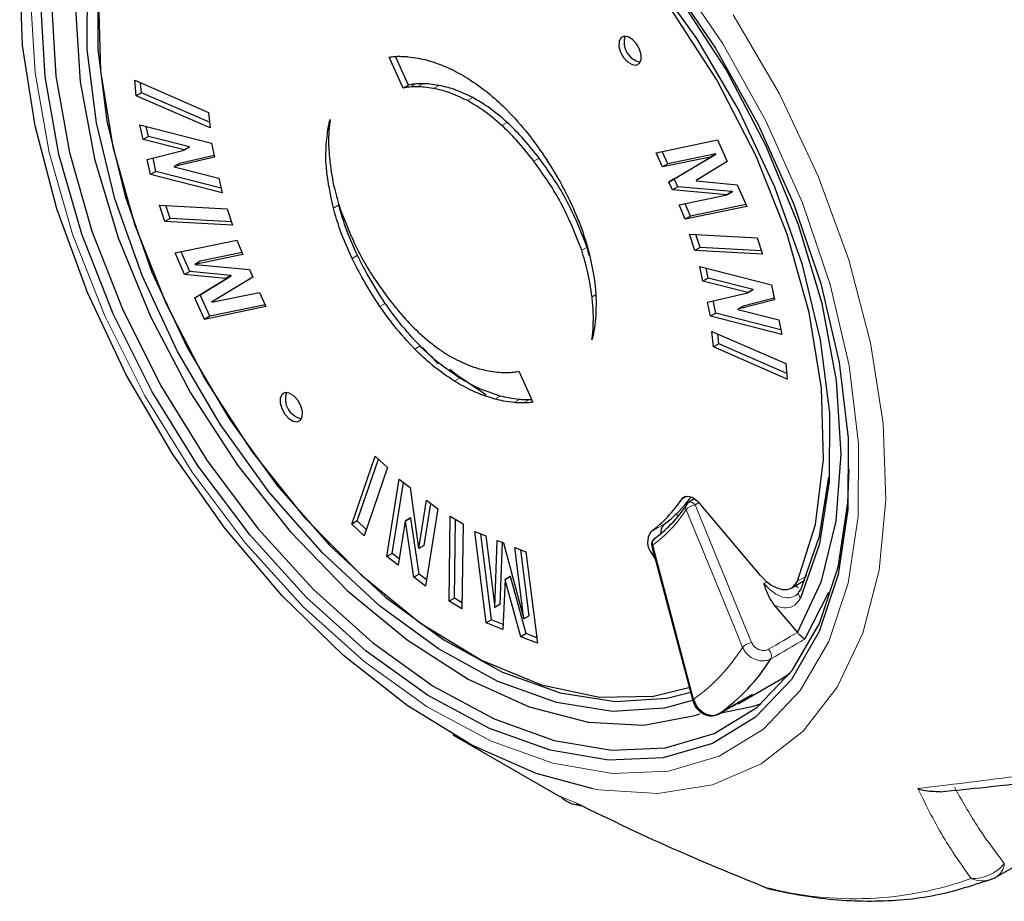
# Model space of a CAD drawing. Header units: millimetres. Extents: x 1 to 419, y 2 to 295.
# Tile 10 of 59: x 57.72 to 62.96, y 74.8 to 79.48. Entities that reach past the tile are written whole.
import ezdxf

# ---------------------------------------------------------------- set-up
doc = ezdxf.new("R2010")
doc.units = ezdxf.units.MM

msp = doc.modelspace()

# ---------------------------------------------------------------- linework, layer by layer
at = {"color": 7, "linetype": 'Continuous', "lineweight": 25}
for p, q in [((59.7606, 79.1199), (59.686, 79.2854)), ((59.7888, 79.1362), (59.7202, 79.2887)), ((58.3414, 79.0792), (58.3331, 79.1618)), ((58.3331, 79.1618), (58.7253, 78.9912)), ((58.3696, 79.0955), (58.3644, 79.1482)), ((59.7888, 79.1362), (59.7606, 79.1199)), ((58.3696, 79.0955), (58.3414, 79.0792)), ((58.7337, 78.9086), (58.3414, 79.0792)), ((58.7306, 78.9386), (58.3696, 79.0955)), ((58.7253, 78.9912), (58.7337, 78.9086)), ((58.361, 78.924), (58.7415, 78.8275)), ((58.3775, 78.8463), (58.361, 78.924)), ((58.4058, 78.8626), (58.3945, 78.9155)), ((58.4058, 78.8626), (58.3775, 78.8463)), ((58.6235, 78.8074), (58.4058, 78.8626)), ((58.5952, 78.7911), (58.3775, 78.8463)), ((58.6235, 78.8074), (58.5952, 78.7911)), ((58.6238, 78.806), (58.5955, 78.7897)), ((58.6238, 78.806), (58.6235, 78.8074)), ((58.7415, 78.8275), (58.7575, 78.7526)), ((61.1056, 78.7763), (61.4325, 78.8442)), ((61.4325, 78.8442), (61.4826, 78.73)), ((58.4001, 78.7401), (58.5955, 78.7897)), ((58.4454, 78.6766), (58.4303, 78.7477)), ((58.7575, 78.7526), (58.5431, 78.7032)), ((58.7555, 78.7619), (58.5714, 78.7195)), ((58.5955, 78.7897), (58.5952, 78.7911)), ((61.1388, 78.7006), (61.1056, 78.7763)), ((61.1671, 78.7169), (61.1381, 78.783)), ((61.3942, 78.7537), (61.1388, 78.7006)), ((61.4225, 78.77), (61.1671, 78.7169)), ((61.174, 78.6208), (61.3948, 78.7523)), ((61.2022, 78.6371), (61.4231, 78.7686)), ((61.4225, 78.77), (61.3942, 78.7537)), ((61.3948, 78.7523), (61.3942, 78.7537)), ((61.4231, 78.7686), (61.3948, 78.7523)), ((61.4231, 78.7686), (61.4225, 78.77)), ((58.4171, 78.6603), (58.4001, 78.7401)), ((58.5714, 78.7195), (58.5431, 78.7032)), ((58.5431, 78.7032), (58.5434, 78.7018)), ((58.5434, 78.7018), (58.7812, 78.6415)), ((61.1671, 78.7169), (61.1388, 78.7006)), ((61.4826, 78.73), (61.3187, 78.6287)), ((58.4454, 78.6766), (58.4171, 78.6603)), ((58.7977, 78.5638), (58.4171, 78.6603)), ((58.7924, 78.5886), (58.4454, 78.6766)), ((58.7812, 78.6415), (58.7977, 78.5638)), ((61.2022, 78.6371), (61.174, 78.6208)), ((61.1924, 78.5787), (61.174, 78.6208)), ((61.2207, 78.5951), (61.1924, 78.5787)), ((61.2207, 78.5951), (61.2022, 78.6371)), ((61.5105, 78.5697), (61.2207, 78.5951)), ((61.3187, 78.6287), (61.3193, 78.6273)), ((61.3193, 78.6273), (61.5374, 78.6053)), ((61.5374, 78.6053), (61.5876, 78.4912)), ((61.4822, 78.5533), (61.1924, 78.5787)), ((61.2275, 78.4989), (61.4828, 78.552)), ((61.5105, 78.5697), (61.4822, 78.5533)), ((61.4828, 78.552), (61.4822, 78.5533)), ((61.5111, 78.5683), (61.4828, 78.552)), ((61.5111, 78.5683), (61.5105, 78.5697)), ((58.493, 78.4107), (58.4651, 78.4982)), ((58.4651, 78.4982), (58.8253, 78.4782)), ((58.5213, 78.427), (58.4992, 78.4963)), ((61.2607, 78.4232), (61.2275, 78.4989)), ((61.289, 78.4396), (61.26, 78.5056)), ((61.5876, 78.4912), (61.2607, 78.4232)), ((61.5834, 78.5007), (61.289, 78.4396)), ((58.8253, 78.4782), (58.8532, 78.3906)), ((61.289, 78.4396), (61.2607, 78.4232)), ((58.5213, 78.427), (58.493, 78.4107)), ((58.8532, 78.3906), (58.493, 78.4107)), ((58.8474, 78.4088), (58.5213, 78.427)), ((61.2827, 78.344), (61.6429, 78.3239)), ((61.3107, 78.2565), (61.2827, 78.344)), ((61.3389, 78.2728), (61.3168, 78.3421)), ((58.5483, 78.2435), (58.8752, 78.3114)), ((58.8752, 78.3114), (58.9084, 78.2357)), ((60.7504, 78.2308), (60.7383, 78.274)), ((61.3389, 78.2728), (61.3107, 78.2565)), ((61.6651, 78.2546), (61.3389, 78.2728)), ((61.6429, 78.3239), (61.6709, 78.2364)), ((58.5985, 78.1293), (58.5483, 78.2435)), ((58.6268, 78.1456), (58.5808, 78.2502)), ((58.9084, 78.2357), (58.6531, 78.1827)), ((58.9042, 78.2453), (58.6814, 78.199)), ((61.6709, 78.2364), (61.3107, 78.2565)), ((58.6814, 78.199), (58.6531, 78.1827)), ((58.6531, 78.1827), (58.6537, 78.1813)), ((58.6537, 78.1813), (58.9435, 78.1559)), ((61.3382, 78.1709), (61.7188, 78.0744)), ((61.3548, 78.0931), (61.3382, 78.1709)), ((58.6268, 78.1456), (58.5985, 78.1293)), ((58.8166, 78.1074), (58.5985, 78.1293)), ((58.8449, 78.1237), (58.6268, 78.1456)), ((58.6816, 78.0209), (58.8456, 78.1223)), ((58.8449, 78.1237), (58.8166, 78.1074)), ((58.8456, 78.1223), (58.8173, 78.1059)), ((58.8456, 78.1223), (58.8449, 78.1237)), ((58.9435, 78.1559), (58.962, 78.1139)), ((61.383, 78.1094), (61.3718, 78.1624)), ((58.6533, 78.0046), (58.8173, 78.1059)), ((58.962, 78.1139), (58.7411, 77.9823)), ((58.8173, 78.1059), (58.8166, 78.1074)), ((61.383, 78.1094), (61.3548, 78.0931)), ((61.5925, 78.0329), (61.3548, 78.0931)), ((61.6208, 78.0492), (61.383, 78.1094)), ((61.7188, 78.0744), (61.7358, 77.9946)), ((58.6816, 78.0209), (58.6533, 78.0046)), ((58.7318, 77.9067), (58.6816, 78.0209)), ((58.7418, 77.981), (58.9971, 78.034)), ((58.9971, 78.034), (59.0303, 77.9583)), ((61.3784, 77.9821), (61.5928, 78.0315)), ((61.6208, 78.0492), (61.5925, 78.0329)), ((61.5928, 78.0315), (61.5925, 78.0329)), ((61.6211, 78.0478), (61.5928, 78.0315)), ((61.6211, 78.0478), (61.6208, 78.0492)), ((58.7035, 77.8904), (58.6533, 78.0046)), ((59.0303, 77.9583), (58.7035, 77.8904)), ((59.0261, 77.9679), (58.7318, 77.9067)), ((58.7411, 77.9823), (58.7418, 77.981)), ((61.3944, 77.9071), (61.3784, 77.9821)), ((61.4227, 77.9235), (61.4087, 77.9891)), ((61.7358, 77.9946), (61.5404, 77.945)), ((61.5687, 77.9613), (61.5404, 77.945)), ((61.7339, 78.0033), (61.5687, 77.9613)), ((58.7318, 77.9067), (58.7035, 77.8904)), ((61.4227, 77.9235), (61.3944, 77.9071)), ((61.7749, 77.8107), (61.3944, 77.9071)), ((61.7696, 77.8355), (61.4227, 77.9235)), ((61.5404, 77.945), (61.5407, 77.9436)), ((61.5407, 77.9436), (61.7584, 77.8884)), ((61.7584, 77.8884), (61.7749, 77.8107)), ((61.4023, 77.8261), (61.7945, 77.6555)), ((61.4106, 77.7435), (61.4023, 77.8261)), ((61.4389, 77.7598), (61.4336, 77.8125)), ((61.4389, 77.7598), (61.4106, 77.7435)), ((61.7998, 77.6028), (61.4389, 77.7598)), ((61.8028, 77.5729), (61.4106, 77.7435)), ((61.7945, 77.6555), (61.8028, 77.5729)), ((60.3753, 77.6148), (60.4498, 77.4494)), ((60.1875, 77.4981), (60.2027, 77.4893)), ((60.4439, 77.4625), (60.4288, 77.462)), ((59.4882, 76.8021), (59.6124, 77.1637)), ((59.5165, 76.8184), (59.6295, 77.1473)), ((59.6124, 77.1637), (59.6769, 77.1019)), ((59.6769, 77.1019), (59.5527, 76.7402)), ((59.6739, 76.6292), (59.7398, 77.0412)), ((59.7022, 76.6455), (59.7626, 77.0236)), ((59.7398, 77.0412), (59.798, 76.9962)), ((59.798, 76.9962), (59.8422, 76.6729)), ((62.9154, 74.9268), (66.6051, 77.01)), ((59.8433, 76.6721), (59.8844, 76.9295)), ((59.8715, 76.6884), (59.9073, 76.9118)), ((59.8844, 76.9295), (59.9448, 76.8828)), ((61.3097, 76.9363), (61.279, 76.9175)), ((61.6607, 76.5287), (61.3362, 76.9127)), ((59.9448, 76.8828), (59.879, 76.4708)), ((59.5165, 76.8184), (59.4882, 76.8021)), ((59.5639, 76.7729), (59.5165, 76.8184)), ((59.772, 76.8182), (59.7343, 76.5825)), ((59.8003, 76.8345), (59.772, 76.8182)), ((59.7731, 76.8174), (59.772, 76.8182)), ((59.8014, 76.8337), (59.7731, 76.8174)), ((59.8169, 76.5187), (59.7731, 76.8174)), ((59.8014, 76.8337), (59.8003, 76.8345)), ((59.8452, 76.535), (59.8014, 76.8337)), ((60.0045, 76.3911), (60.0109, 76.8438)), ((60.0109, 76.8438), (60.0788, 76.8033)), ((60.0328, 76.4075), (60.0387, 76.8272)), ((59.5527, 76.7402), (59.4882, 76.8021)), ((60.0788, 76.8033), (60.0724, 76.3507)), ((60.1409, 76.7622), (60.1993, 76.739)), ((60.2021, 76.2759), (60.1409, 76.7622)), ((60.2304, 76.2923), (60.1728, 76.7495)), ((60.1993, 76.739), (60.2471, 76.3592)), ((60.2482, 76.3588), (60.2609, 76.7146)), ((60.2609, 76.7146), (60.2934, 76.7018)), ((60.2765, 76.3751), (60.2882, 76.7038)), ((60.2934, 76.7018), (60.4018, 76.2979)), ((61.0978, 76.7263), (61.0997, 76.7275)), ((59.8422, 76.6729), (59.8433, 76.6721)), ((59.8715, 76.6884), (59.8433, 76.6721)), ((60.355, 76.6773), (60.4134, 76.6542)), ((60.4029, 76.2975), (60.355, 76.6773)), ((60.4311, 76.3138), (60.387, 76.6647)), ((60.4134, 76.6542), (60.4747, 76.1679)), ((59.7022, 76.6455), (59.6739, 76.6292)), ((59.7343, 76.5825), (59.6739, 76.6292)), ((59.7398, 76.6165), (59.7022, 76.6455)), ((61.0832, 76.6443), (61.1008, 76.6153)), ((59.8452, 76.535), (59.8169, 76.5187)), ((59.879, 76.4708), (59.8169, 76.5187)), ((59.8844, 76.5047), (59.8452, 76.535)), ((60.3021, 76.5064), (60.2903, 76.241)), ((60.3303, 76.5227), (60.3021, 76.5064)), ((60.3031, 76.5059), (60.3021, 76.5064)), ((60.3314, 76.5223), (60.3031, 76.5059)), ((60.3865, 76.2029), (60.3031, 76.5059)), ((60.3314, 76.5223), (60.3303, 76.5227)), ((60.4148, 76.2192), (60.3314, 76.5223)), ((61.8264, 76.4622), (61.8971, 76.503)), ((60.0328, 76.4075), (60.0045, 76.3911)), ((60.0724, 76.3507), (60.0045, 76.3911)), ((60.0728, 76.3836), (60.0328, 76.4075)), ((62.0216, 76.438), (61.8971, 76.191)), ((60.2471, 76.3592), (60.2482, 76.3588)), ((60.2765, 76.3751), (60.2482, 76.3588)), ((61.7338, 76.3713), (61.8569, 76.2256)), ((60.2304, 76.2923), (60.2021, 76.2759)), ((60.2915, 76.268), (60.2304, 76.2923)), ((60.4018, 76.2979), (60.4029, 76.2975)), ((60.4311, 76.3138), (60.4029, 76.2975)), ((60.2903, 76.241), (60.2021, 76.2759)), ((60.4148, 76.2192), (60.3865, 76.2029)), ((60.4747, 76.1679), (60.3865, 76.2029)), ((60.471, 76.1969), (60.4148, 76.2192)), ((61.8569, 76.2256), (61.8571, 76.2254)), ((61.542, 75.8466), (61.7683, 75.9773)), ((61.6187, 75.8959), (61.4588, 75.8038)), ((60.0241, 75.6817), (60.5936, 75.3528)), ((60.5944, 75.3543), (60.6053, 75.3497))]:
    msp.add_line(p, q, dxfattribs=at)
at = {"color": 8, "linetype": 'Continuous', "lineweight": 18}
for p, q in [((59.8246, 79.1419), (59.7964, 79.1256)), ((59.865, 79.1433), (59.8368, 79.127)), ((59.9503, 79.1343), (59.9221, 79.118)), ((60.1309, 79.0696), (60.1026, 79.0533)), ((59.3689, 78.9067), (59.3602, 78.9017)), ((60.3136, 78.9378), (60.2853, 78.9215)), ((60.4838, 78.7475), (60.4555, 78.7311)), ((59.4178, 78.4987), (59.3895, 78.4824)), ((60.7383, 78.274), (60.71, 78.2577)), ((59.5173, 78.2311), (59.489, 78.2148)), ((60.7835, 78.0201), (60.7649, 78.0094)), ((59.6651, 77.9754), (59.6368, 77.9591)), ((59.8503, 77.7488), (59.822, 77.7325)), ((59.9473, 77.6544), (59.8628, 77.7413)), ((60.0617, 77.5781), (60.0334, 77.5618)), ((60.2767, 77.4826), (60.2484, 77.4663)), ((60.3792, 77.4643), (60.3509, 77.4479)), ((60.4288, 77.462), (60.4005, 77.4457)), ((61.269, 76.9505), (61.2416, 76.9347)), ((61.3323, 76.9164), (61.3126, 76.9043)), ((61.2161, 76.8594), (61.2194, 76.839)), ((61.3126, 76.9043), (61.6133, 76.1722)), ((61.0779, 76.7612), (61.1486, 76.802)), ((61.0918, 76.6493), (61.0832, 76.6443)), ((61.6794, 76.4852), (61.6967, 76.4959)), ((61.8576, 76.4985), (61.9077, 76.5274)), ((60.6053, 75.3497), (60.6819, 75.3175))]:
    msp.add_line(p, q, dxfattribs=at)
at = {"color": 7, "linetype": 'Continuous', "lineweight": 25, "flags": 128}
for points in [[(61.8571, 76.2254), (61.9848, 76.4974), (62.0632, 76.8169), (62.0903, 77.1757), (62.0653, 77.5649), (61.989, 77.9743), (61.8633, 78.3935), (61.6913, 78.8119), (61.4775, 79.2187), (61.2274, 79.6035), (60.9473, 79.9566), (60.6443, 80.2689), (60.3263, 80.5323), (60.0013, 80.7403), (59.6777, 80.8875), (59.3636, 80.9701), (59.0672, 80.986), (58.796, 80.9348), (58.5569, 80.8178)], [(58.7086, 80.8125), (58.9574, 80.8952), (59.2342, 80.9129), (59.5321, 80.8653), (59.8433, 80.7535), (60.1598, 80.5804), (60.4737, 80.3505), (60.7768, 80.0696), (61.0615, 79.7449), (61.3203, 79.3847), (61.5467, 78.9983), (61.7349, 78.5955), (61.88, 78.1867), (61.9784, 77.7823), (62.0276, 77.3926), (62.0262, 77.0277), (61.9743, 76.6969), (61.8732, 76.4086)], [(61.8576, 76.4985), (61.9532, 76.7997), (61.996, 77.1449), (61.9848, 77.5244), (61.9199, 77.9275), (61.803, 78.3429), (61.6375, 78.759), (61.428, 79.1641), (61.1804, 79.5469), (60.9016, 79.8966), (60.5995, 80.2035), (60.2824, 80.4589), (59.9594, 80.6556), (59.6393, 80.7883), (59.3313, 80.8531), (59.044, 80.8482), (58.7853, 80.7737)], [(60.77, 75.3942), (60.4682, 75.4752), (60.1262, 75.6254), (59.782, 75.8363), (59.4432, 76.1032), (59.1174, 76.4201), (58.8118, 76.7799), (58.5334, 77.1746), (58.2882, 77.5955), (58.0818, 78.033), (57.9189, 78.4774), (57.8029, 78.9188), (57.7366, 79.3473), (57.7214, 79.7533), (57.7577, 80.1279), (57.8446, 80.4625), (57.8728, 80.5362)], [(58.1474, 80.2866), (58.1228, 80.221), (58.0444, 79.9015), (58.0174, 79.5426), (58.0423, 79.1535), (58.1186, 78.744), (58.2443, 78.3248), (58.4163, 77.9064), (58.6301, 77.4996), (58.8802, 77.1148), (59.1603, 76.7617), (59.4633, 76.4495), (59.7813, 76.186), (60.1063, 75.978), (60.4299, 75.8309), (60.744, 75.7483), (61.0404, 75.7324), (61.3116, 75.7836), (61.3382, 75.7927)], [(61.3037, 75.8652), (61.1503, 75.8232), (60.8734, 75.8054), (60.5756, 75.8531), (60.2644, 75.9648), (59.9478, 76.1379), (59.6339, 76.3678), (59.3308, 76.6488), (59.0462, 76.9735), (58.7873, 77.3336), (58.5609, 77.72), (58.3728, 78.1228), (58.2276, 78.5316), (58.1292, 78.9361), (58.0801, 79.3257), (58.0815, 79.6906), (58.1333, 80.0214), (58.2049, 80.2427)], [(58.2515, 80.2129), (58.1886, 80.0137), (58.1374, 79.6876), (58.1361, 79.3279), (58.1845, 78.9439), (58.2815, 78.5452), (58.4246, 78.1422), (58.6101, 77.7452), (58.8332, 77.3643), (59.0884, 77.0093), (59.3689, 76.6892), (59.6677, 76.4123), (59.9771, 76.1857), (60.2891, 76.0151), (60.5959, 75.9049), (60.8895, 75.8579), (61.1624, 75.8754), (61.2903, 75.9088)], [(58.2641, 80.2026), (58.1827, 79.9349), (58.1399, 79.5897), (58.1511, 79.2103), (58.2161, 78.8072), (58.3329, 78.3918), (58.4984, 77.9757), (58.7079, 77.5706), (58.9555, 77.1878), (59.2343, 76.838), (59.5364, 76.5312), (59.8535, 76.2758), (60.1765, 76.079), (60.4966, 75.9464), (60.8046, 75.8816), (61.0919, 75.8865), (61.2867, 75.935)], [(61.1608, 79.7151), (61.4215, 79.3327), (61.6485, 78.9265), (61.8364, 78.506), (61.9809, 78.0811), (62.0786, 77.6618), (62.1272, 77.2579), (62.1255, 76.8789), (62.0736, 76.5336), (61.9727, 76.2301), (61.8252, 75.9755), (61.6345, 75.7759), (61.4051, 75.6359), (61.1423, 75.5587), (60.8524, 75.5463), (60.5421, 75.5988), (60.2187, 75.715), (59.8898, 75.8923), (59.563, 76.1264), (59.2462, 76.4119), (58.9465, 76.7421), (58.6712, 77.1092), (58.4267, 77.5047), (58.2186, 77.9193), (58.0518, 78.3432), (57.9304, 78.7665), (57.857, 79.1793), (57.8335, 79.572)], [(57.8901, 79.5718), (57.9133, 79.1843), (57.9857, 78.7769), (58.1055, 78.3592), (58.2701, 77.9409), (58.4754, 77.5318), (58.7168, 77.1415), (58.9885, 76.7792), (59.2841, 76.4533), (59.5969, 76.1716), (59.9193, 75.9405), (60.2439, 75.7656), (60.563, 75.6509), (60.8692, 75.5991), (61.1553, 75.6114), (61.4146, 75.6875), (61.641, 75.8257), (61.8292, 76.0227), (61.9748, 76.2739), (62.0744, 76.5734), (62.1256, 76.9141), (62.1327, 77.0938)], [(60.918, 79.3876), (60.9085, 79.3683), (60.9079, 79.3416), (60.9164, 79.3115), (60.9325, 79.2825), (60.954, 79.2592), (60.9774, 79.2449), (60.9993, 79.242), (61.0163, 79.2509), (61.0258, 79.2702), (61.0264, 79.2969), (61.018, 79.327), (61.0018, 79.356), (60.9804, 79.3793), (60.9569, 79.3936), (60.935, 79.3965), (60.918, 79.3876)], [(60.1875, 77.4981), (60.0467, 77.5936), (60.0095, 77.6237)], [(59.1163, 77.4918), (59.1068, 77.4726), (59.1062, 77.4458), (59.1146, 77.4157), (59.1308, 77.3867), (59.1522, 77.3634), (59.1757, 77.3492), (59.1975, 77.3463), (59.2145, 77.3551), (59.2241, 77.3744), (59.2246, 77.4011), (59.2162, 77.4312), (59.2001, 77.4602), (59.1786, 77.4835), (59.1552, 77.4978), (59.1333, 77.5007), (59.1163, 77.4918)], [(61.875, 76.4525), (61.9746, 76.7367), (62.0248, 77.051)], [(61.2416, 76.9347), (61.2494, 76.9432), (61.2591, 76.9486), (61.2706, 76.9506), (61.2832, 76.9493), (61.2966, 76.9445), (61.3102, 76.9367), (61.3236, 76.9259), (61.3362, 76.9127)], [(61.0827, 76.6836), (61.235, 76.1095), (61.3003, 75.8635)], [(61.6607, 76.5287), (61.6881, 76.5003), (61.7171, 76.4778), (61.7466, 76.4621), (61.7752, 76.454), (61.8016, 76.4537), (61.8248, 76.4613), (61.8437, 76.4764), (61.8576, 76.4985)], [(61.7683, 75.9773), (61.7889, 75.9895), (61.8182, 76.0082)], [(61.6651, 75.8457), (61.614, 75.8293), (61.4329, 75.7924)], [(61.688, 74.8702), (61.6852, 74.8694), (61.685, 74.8694)], [(61.688, 74.8702), (61.7008, 74.8643), (61.7141, 74.8603)]]:
    msp.add_lwpolyline(points, dxfattribs=at)
at = {"color": 8, "linetype": 'Continuous', "lineweight": 18, "flags": 128}
for points in [[(57.779, 79.6038), (57.8031, 79.2012), (57.8783, 78.7779), (58.0028, 78.3438), (58.1738, 77.9092), (58.3872, 77.4841), (58.6379, 77.0786), (58.9202, 76.7021), (59.2275, 76.3635), (59.5524, 76.0708), (59.8874, 75.8307), (60.2247, 75.6489), (60.5563, 75.5297), (60.8745, 75.4759), (61.1717, 75.4887), (61.4412, 75.5678), (61.6764, 75.7114), (61.8719, 75.9161), (62.0232, 76.1771), (62.1267, 76.4883), (62.1799, 76.8423), (62.1816, 77.231), (62.1318, 77.6452), (62.0317, 78.0751), (61.8835, 78.5108), (61.6907, 78.9419), (61.458, 79.3584), (61.1907, 79.7506)], [(61.5157, 79.5099), (61.7608, 79.089), (61.9672, 78.6515), (62.1302, 78.2071), (62.2461, 77.7657), (62.3124, 77.3372), (62.3276, 76.9312), (62.2914, 76.5566), (62.2045, 76.222), (62.0689, 75.9347), (61.8876, 75.7012), (61.6648, 75.5267), (61.4053, 75.415), (61.1149, 75.3688), (61.1149, 75.3688)], [(61.279, 76.9174), (61.2815, 76.9186), (61.286, 76.9194), (61.2911, 76.9189), (61.2965, 76.917), (61.302, 76.9139), (61.3074, 76.9096), (61.3126, 76.9043)], [(61.5655, 76.1461), (61.538, 76.2132), (61.4277, 76.4817), (61.2649, 76.8782)], [(61.0875, 76.6902), (61.1075, 76.615), (61.1873, 76.3142), (61.3052, 75.87)], [(61.1149, 75.3688), (60.8002, 75.389), (60.77, 75.3942)]]:
    msp.add_lwpolyline(points, dxfattribs=at)
at = {"color": 7, "linetype": 'Continuous', "lineweight": 25}
for centre, radius, start, end in [((61.043, 79.363), 0.1072, 161.6029, 258.3918), ((59.2412, 77.4672), 0.1072, 161.6029, 258.3918), ((60.6631, 77.3164), 0.693, 306.7661, 326.5872), ((60.6807, 77.298), 0.7078, 306.2965, 327.0567), ((60.7424, 77.3481), 0.6806, 306.6474, 323.8443), ((61.2999, 76.8833), 0.04, 121.4955, 146.6645), ((61.1546, 76.7061), 0.0944, 144.2696, 220.8384), ((61.1905, 76.7595), 0.0597, 134.541, 187.2302), ((61.1213, 76.6939), 0.04, 125.9729, 194.8634), ((61.8874, 76.4314), 0.0245, 120.3393, 151.7874), ((60.8169, 76.6579), 1.0661, 305.8519, 327.5013), ((62.8171, 75.1006), 0.2, 291.1303, 299.4446), ((61.7593, 75.0551), 0.2, 248.1896, 256.9284)]:
    msp.add_arc(centre, radius, start, end, dxfattribs=at)
at = {"color": 8, "linetype": 'Continuous', "lineweight": 18}
for centre, radius, start, end in [((60.6628, 77.2683), 0.7174, 306.2965, 327.0567), ((61.2912, 76.8902), 0.029, 148.65, 204.4338), ((61.3225, 76.8296), 0.0754, 97.5458, 139.843), ((61.1185, 76.7008), 0.0328, 129.1139, 198.9938), ((61.0905, 76.6829), 0.00785, 112.2091, 174.445), ((61.8935, 76.431), 0.0302, 156.5454, 227.8056), ((60.7085, 76.6936), 1.0171, 305.9253, 327.4279), ((61.6231, 76.0975), 0.0753, 97.5342, 139.8882), ((61.6693, 76.1008), 0.0493, 341.3522, 45.5426), ((61.3082, 75.8627), 0.00788, 112.1653, 174.3419), ((62.7875, 75.1383), 0.2212, 268.362, 320.036), ((62.8668, 75.0027), 0.0904, 302.4788, 355.9187), ((62.1584, 76.6635), 1.854, 255.3008, 289.6262), ((62.8391, 75.0486), 0.1436, 246.2072, 290.4231)]:
    msp.add_arc(centre, radius, start, end, dxfattribs=at)
for centre, major_axis, ratio, start_param, end_param in [((61.6871, 79.3158), (117.6211, 68.8798), 0.020194, 4.700706, 4.702007), ((61.6745, 79.2947), (117.6344, 68.9009), 0.020471, 4.700753, 4.702292)]:
    msp.add_ellipse(centre, major_axis=major_axis, ratio=ratio, start_param=start_param, end_param=end_param, dxfattribs=at)
at = {"color": 7, "linetype": 'Continuous', "lineweight": 25}
msp.add_ellipse((61.6745, 79.2947), major_axis=(115.27, 66.406), ratio=0.021932, start_param=4.697733, end_param=4.699272, dxfattribs=at)
for points, knots in [([(59.686, 79.2854), (59.6954, 79.2867), (59.7116, 79.2888), (59.7285, 79.2891), (59.7356, 79.2892)], [0, 0, 0, 0, 0.579312, 1, 1, 1, 1]), ([(59.7356, 79.2892), (59.7448, 79.2891), (59.7611, 79.289), (59.7778, 79.2876), (59.7852, 79.2869)], [0, 0, 0, 0, 0.561371, 1, 1, 1, 1]), ([(59.7852, 79.2869), (59.804, 79.2847), (59.8376, 79.2808), (59.8724, 79.2723), (59.8877, 79.2686)], [0, 0, 0, 0, 0.560266, 1, 1, 1, 1]), ([(59.8877, 79.2686), (59.9273, 79.2559), (59.9982, 79.2332), (60.0707, 79.1914), (60.1026, 79.1731)], [0, 0, 0, 0, 0.5596815, 1, 1, 1, 1]), ([(60.1026, 79.1731), (60.1431, 79.1458), (60.2153, 79.0973), (60.284, 79.0313), (60.3141, 79.0024)], [0, 0, 0, 0, 0.561129, 1, 1, 1, 1]), ([(59.7964, 79.1256), (59.7891, 79.1248), (59.7769, 79.1236), (59.7653, 79.121), (59.7606, 79.1199)], [0, 0, 0, 0, 0.593708, 1, 1, 1, 1]), ([(59.8246, 79.1419), (59.8174, 79.1412), (59.8052, 79.1399), (59.7936, 79.1373), (59.7888, 79.1362)], [0, 0, 0, 0, 0.593708, 1, 1, 1, 1]), ([(59.8368, 79.127), (59.8291, 79.127), (59.8154, 79.1271), (59.8022, 79.126), (59.7964, 79.1256)], [0, 0, 0, 0, 0.561752, 1, 1, 1, 1]), ([(59.865, 79.1433), (59.8574, 79.1433), (59.8437, 79.1434), (59.8305, 79.1423), (59.8246, 79.1419)], [0, 0, 0, 0, 0.561752, 1, 1, 1, 1]), ([(59.9221, 79.118), (59.9058, 79.1207), (59.8768, 79.1256), (59.849, 79.1266), (59.8368, 79.127)], [0, 0, 0, 0, 0.560407, 1, 1, 1, 1]), ([(59.9503, 79.1343), (59.9341, 79.1371), (59.9051, 79.1419), (59.8773, 79.1429), (59.865, 79.1433)], [0, 0, 0, 0, 0.560407, 1, 1, 1, 1]), ([(60.1026, 79.0533), (60.0682, 79.0698), (60.0068, 79.0993), (59.948, 79.1123), (59.9221, 79.118)], [0, 0, 0, 0, 0.559521, 1, 1, 1, 1]), ([(60.1309, 79.0696), (60.0965, 79.0861), (60.0351, 79.1156), (59.9763, 79.1286), (59.9503, 79.1343)], [0, 0, 0, 0, 0.559521, 1, 1, 1, 1]), ([(60.3136, 78.9378), (60.2799, 78.9668), (60.2198, 79.0184), (60.158, 79.054), (60.1309, 79.0696)], [0, 0, 0, 0, 0.561278, 1, 1, 1, 1]), ([(60.2853, 78.9215), (60.2516, 78.9504), (60.1915, 79.002), (60.1297, 79.0377), (60.1026, 79.0533)], [0, 0, 0, 0, 0.561278, 1, 1, 1, 1]), ([(59.3602, 78.9017), (59.3621, 78.9117), (59.3655, 78.9295), (59.37, 78.9465), (59.3719, 78.954)], [0, 0, 0, 0, 0.560451, 1, 1, 1, 1]), ([(59.3719, 78.954), (59.3676, 78.9135), (59.36, 78.8415), (59.3676, 78.7607), (59.371, 78.7253)], [0, 0, 0, 0, 0.5615293, 1, 1, 1, 1]), ([(60.3141, 79.0024), (60.3509, 78.9628), (60.4162, 78.8925), (60.474, 78.8113), (60.4993, 78.7758)], [0, 0, 0, 0, 0.5626192, 1, 1, 1, 1]), ([(59.3895, 78.4824), (59.3715, 78.5673), (59.3395, 78.7182), (59.3539, 78.8458), (59.3602, 78.9017)], [0, 0, 0, 0, 0.562743, 1, 1, 1, 1]), ([(60.4555, 78.7311), (60.425, 78.7698), (60.371, 78.8385), (60.3114, 78.8962), (60.2853, 78.9215)], [0, 0, 0, 0, 0.5630139, 1, 1, 1, 1]), ([(60.4838, 78.7475), (60.4533, 78.7861), (60.3993, 78.8548), (60.3397, 78.9126), (60.3136, 78.9378)], [0, 0, 0, 0, 0.5630139, 1, 1, 1, 1]), ([(60.7383, 78.274), (60.7014, 78.3678), (60.6355, 78.5351), (60.5301, 78.6827), (60.4838, 78.7475)], [0, 0, 0, 0, 0.560672, 1, 1, 1, 1]), ([(60.4993, 78.7758), (60.5294, 78.7295), (60.5832, 78.6468), (60.6275, 78.5588), (60.647, 78.5201)], [0, 0, 0, 0, 0.560208, 1, 1, 1, 1]), ([(59.371, 78.7253), (59.3775, 78.6796), (59.3889, 78.5984), (59.4146, 78.514), (59.4259, 78.4769)], [0, 0, 0, 0, 0.561861, 1, 1, 1, 1]), ([(60.71, 78.2577), (60.6731, 78.3515), (60.6072, 78.5188), (60.5018, 78.6663), (60.4555, 78.7311)], [0, 0, 0, 0, 0.560672, 1, 1, 1, 1]), ([(59.489, 78.2148), (59.4666, 78.2647), (59.4267, 78.3536), (59.4008, 78.4431), (59.3895, 78.4824)], [0, 0, 0, 0, 0.561262, 1, 1, 1, 1]), ([(59.5173, 78.2311), (59.4949, 78.2811), (59.455, 78.37), (59.4291, 78.4595), (59.4178, 78.4987)], [0, 0, 0, 0, 0.561262, 1, 1, 1, 1]), ([(60.647, 78.5201), (60.6694, 78.4701), (60.7094, 78.3812), (60.7353, 78.2917), (60.7466, 78.2525)], [0, 0, 0, 0, 0.561265, 1, 1, 1, 1]), ([(59.4259, 78.4769), (59.4628, 78.3832), (59.5287, 78.2159), (59.6341, 78.0683), (59.6804, 78.0035)], [0, 0, 0, 0, 0.560672, 1, 1, 1, 1]), ([(59.6651, 77.9754), (59.635, 78.0217), (59.5812, 78.1044), (59.5368, 78.1924), (59.5173, 78.2311)], [0, 0, 0, 0, 0.560208, 1, 1, 1, 1]), ([(60.7649, 78.0094), (60.7584, 78.055), (60.747, 78.1362), (60.7213, 78.2207), (60.71, 78.2577)], [0, 0, 0, 0, 0.561861, 1, 1, 1, 1]), ([(60.7466, 78.2525), (60.7623, 78.1816), (60.7902, 78.0555), (60.7858, 77.9437), (60.7839, 77.8948)], [0, 0, 0, 0, 0.56231, 1, 1, 1, 1]), ([(59.6368, 77.9591), (59.6067, 78.0054), (59.5529, 78.0881), (59.5085, 78.1761), (59.489, 78.2148)], [0, 0, 0, 0, 0.560208, 1, 1, 1, 1]), ([(59.822, 77.7325), (59.7852, 77.7721), (59.7199, 77.8424), (59.6621, 77.9236), (59.6368, 77.9591)], [0, 0, 0, 0, 0.562619, 1, 1, 1, 1]), ([(59.8503, 77.7488), (59.8135, 77.7884), (59.7482, 77.8587), (59.6904, 77.9399), (59.6651, 77.9754)], [0, 0, 0, 0, 0.562619, 1, 1, 1, 1]), ([(59.6804, 78.0035), (59.7109, 77.9649), (59.7649, 77.8962), (59.8245, 77.8384), (59.8506, 77.8132)], [0, 0, 0, 0, 0.5630139, 1, 1, 1, 1]), ([(60.7694, 77.8246), (60.7711, 77.8578), (60.774, 77.917), (60.7677, 77.9812), (60.7649, 78.0094)], [0, 0, 0, 0, 0.561327, 1, 1, 1, 1]), ([(60.7839, 77.8948), (60.7814, 77.8727), (60.7771, 77.8332), (60.7682, 77.7974), (60.7642, 77.7816)], [0, 0, 0, 0, 0.560959, 1, 1, 1, 1]), ([(59.8506, 77.8132), (59.8843, 77.7842), (59.9444, 77.7326), (60.0062, 77.697), (60.0333, 77.6814)], [0, 0, 0, 0, 0.5612782, 1, 1, 1, 1]), ([(60.7642, 77.7816), (60.7654, 77.7895), (60.7675, 77.8036), (60.7688, 77.8182), (60.7694, 77.8246)], [0, 0, 0, 0, 0.560436, 1, 1, 1, 1]), ([(60.0617, 77.5781), (60.0212, 77.6054), (59.949, 77.6539), (59.8804, 77.7199), (59.8503, 77.7488)], [0, 0, 0, 0, 0.561138, 1, 1, 1, 1]), ([(60.0334, 77.5618), (59.9929, 77.589), (59.9207, 77.6376), (59.8521, 77.7035), (59.822, 77.7325)], [0, 0, 0, 0, 0.561138, 1, 1, 1, 1]), ([(60.0333, 77.6814), (60.0677, 77.6649), (60.1291, 77.6354), (60.1879, 77.6224), (60.2138, 77.6167)], [0, 0, 0, 0, 0.559521, 1, 1, 1, 1]), ([(60.2138, 77.6167), (60.2301, 77.6139), (60.2591, 77.6091), (60.2869, 77.6081), (60.2992, 77.6077)], [0, 0, 0, 0, 0.560407, 1, 1, 1, 1]), ([(60.2992, 77.6077), (60.3068, 77.6076), (60.3205, 77.6076), (60.3337, 77.6086), (60.3395, 77.6091)], [0, 0, 0, 0, 0.561752, 1, 1, 1, 1]), ([(60.3395, 77.6091), (60.3468, 77.6098), (60.359, 77.6111), (60.3706, 77.6137), (60.3753, 77.6148)], [0, 0, 0, 0, 0.593708, 1, 1, 1, 1]), ([(60.2484, 77.4663), (60.2087, 77.479), (60.1379, 77.5017), (60.0654, 77.5434), (60.0334, 77.5618)], [0, 0, 0, 0, 0.559681, 1, 1, 1, 1]), ([(60.2767, 77.4826), (60.237, 77.4953), (60.1662, 77.518), (60.0937, 77.5598), (60.0617, 77.5781)], [0, 0, 0, 0, 0.559681, 1, 1, 1, 1]), ([(60.3509, 77.4479), (60.3321, 77.4501), (60.2985, 77.454), (60.2637, 77.4625), (60.2484, 77.4663)], [0, 0, 0, 0, 0.56027, 1, 1, 1, 1]), ([(60.3792, 77.4643), (60.3603, 77.4665), (60.3267, 77.4704), (60.292, 77.4789), (60.2767, 77.4826)], [0, 0, 0, 0, 0.56027, 1, 1, 1, 1]), ([(60.4005, 77.4457), (60.3913, 77.4458), (60.375, 77.4459), (60.3582, 77.4473), (60.3509, 77.4479)], [0, 0, 0, 0, 0.561383, 1, 1, 1, 1]), ([(60.4288, 77.462), (60.4196, 77.4621), (60.4033, 77.4622), (60.3865, 77.4636), (60.3792, 77.4643)], [0, 0, 0, 0, 0.561383, 1, 1, 1, 1]), ([(60.4498, 77.4494), (60.4405, 77.4482), (60.4244, 77.4461), (60.4076, 77.4458), (60.4005, 77.4457)], [0, 0, 0, 0, 0.579023, 1, 1, 1, 1]), ([(61.7338, 76.3713), (61.7232, 76.3869), (61.6987, 76.4229), (61.6869, 76.4626), (61.6795, 76.4849), (61.6794, 76.4852)], [0, 0, 0, 0, 0.427767, 0.990839, 1, 1, 1, 1]), ([(61.8343, 76.479), (61.8392, 76.4761), (61.849, 76.4703), (61.8583, 76.4681), (61.863, 76.467)], [0, 0, 0, 0, 0.5000054, 1, 1, 1, 1]), ([(61.8648, 76.4433), (61.8636, 76.4402), (61.859, 76.4274), (61.8515, 76.4237), (61.8459, 76.421)], [0, 0, 0, 0, 0.241943, 1, 1, 1, 1]), ([(61.8971, 76.191), (61.8971, 76.1911), (61.895, 76.1917), (61.8899, 76.1944), (61.8803, 76.2018), (61.8711, 76.2102), (61.8634, 76.2181), (61.8592, 76.223), (61.8571, 76.2254)], [0, 0, 0, 0, 0.0075059, 0.3014541, 0.5582458, 0.7457164, 0.8726536, 1, 1, 1, 1]), ([(61.3018, 75.8637), (61.3028, 75.8587), (61.3061, 75.8414), (61.3249, 75.8151), (61.3543, 75.7915), (61.3882, 75.7812), (61.4181, 75.782), (61.4334, 75.7906), (61.4396, 75.7941)], [0, 0, 0, 0, 0.0836955, 0.2902422, 0.5043938, 0.6964318, 0.8780649, 1, 1, 1, 1]), ([(61.3052, 75.87), (61.3089, 75.8596), (61.3165, 75.8386), (61.3384, 75.8121), (61.3654, 75.793), (61.3952, 75.7837), (61.4216, 75.7845), (61.4356, 75.7911), (61.4413, 75.7937)], [0, 0, 0, 0, 0.1756567, 0.3513019, 0.5269729, 0.7026802, 0.8784064, 1, 1, 1, 1]), ([(62.6161, 75.3789), (62.6974, 75.3867), (62.976, 75.4134), (63.2931, 75.4559), (63.5286, 75.4927), (63.5587, 75.4974)], [0, 0, 0, 0, 0.264405, 0.905998, 1, 1, 1, 1]), ([(62.4971, 75.3956), (62.4975, 75.3955), (62.5068, 75.3923), (62.5468, 75.3804), (62.5859, 75.3804), (62.6161, 75.3804)], [0, 0, 0, 0, 0.0096115, 0.235018, 1, 1, 1, 1]), ([(60.6027, 75.3471), (60.6191, 75.3352), (60.6512, 75.312), (60.6938, 75.3066), (60.7147, 75.304)], [0, 0, 0, 0, 0.511621, 1, 1, 1, 1]), ([(60.6819, 75.3175), (60.8629, 75.2301), (61.1939, 75.0702), (61.5339, 74.9326), (61.688, 74.8702)], [0, 0, 0, 0, 0.54669, 1, 1, 1, 1]), ([(60.6819, 75.3175), (60.6822, 75.3174), (60.688, 75.3141), (60.6936, 75.3097), (60.7003, 75.3089), (60.7004, 75.3088)], [0, 0, 0, 0, 0.039877, 0.97505, 1, 1, 1, 1]), ([(61.7141, 74.8603), (61.7801, 74.8465), (61.9697, 74.8071), (62.2733, 74.7887), (62.6021, 74.8194), (62.7983, 74.8841), (62.8892, 74.9141)], [0, 0, 0, 0, 0.158058, 0.453649, 0.746933, 1, 1, 1, 1])]:
    msp.add_open_spline(points, degree=3, knots=knots, dxfattribs=at)
at = {"color": 8, "linetype": 'Continuous', "lineweight": 18}
for points, knots in [([(61.6794, 76.4852), (61.6924, 76.4713), (61.7201, 76.4417), (61.7668, 76.415), (61.812, 76.4049), (61.8349, 76.4153), (61.8458, 76.4202)], [0, 0, 0, 0, 0.234069, 0.497125, 0.760202, 1, 1, 1, 1]), ([(61.8732, 76.4086), (61.864, 76.3945), (61.8455, 76.3664), (61.7987, 76.353), (61.759, 76.3601), (61.7369, 76.3699), (61.7338, 76.3713)], [0, 0, 0, 0, 0.315622, 0.631247, 0.94681, 1, 1, 1, 1]), ([(61.7161, 76.0851), (61.7074, 76.0812), (61.69, 76.0736), (61.658, 76.074), (61.6259, 76.0835), (61.597, 76.1017), (61.5763, 76.1238), (61.5687, 76.1396), (61.5655, 76.1461)], [0, 0, 0, 0, 0.175702, 0.351396, 0.527111, 0.702838, 0.878552, 1, 1, 1, 1]), ([(61.6133, 76.1722), (61.6152, 76.1683), (61.6198, 76.1589), (61.6322, 76.1457), (61.6496, 76.1348), (61.6689, 76.1293), (61.6882, 76.1291), (61.6987, 76.1337), (61.7039, 76.1361)], [0, 0, 0, 0, 0.121438, 0.297145, 0.472875, 0.648598, 0.824299, 1, 1, 1, 1]), ([(62.4971, 75.3956), (62.681, 75.4175), (63.0174, 75.4575), (63.3625, 75.5101), (63.519, 75.5339)], [0, 0, 0, 0, 0.5466905, 1, 1, 1, 1]), ([(62.7811, 74.9172), (62.7333, 74.9842), (62.6278, 75.1319), (62.5433, 75.3024), (62.4971, 75.3956)], [0, 0, 0, 0, 0.45331, 1, 1, 1, 1]), ([(62.6921, 75.4026), (62.7309, 75.3335), (62.8118, 75.1897), (62.9074, 75.0624), (62.957, 74.9963)], [0, 0, 0, 0, 0.480564, 1, 1, 1, 1])]:
    msp.add_open_spline(points, degree=3, knots=knots, dxfattribs=at)

doc.saveas('drawing.dxf')
